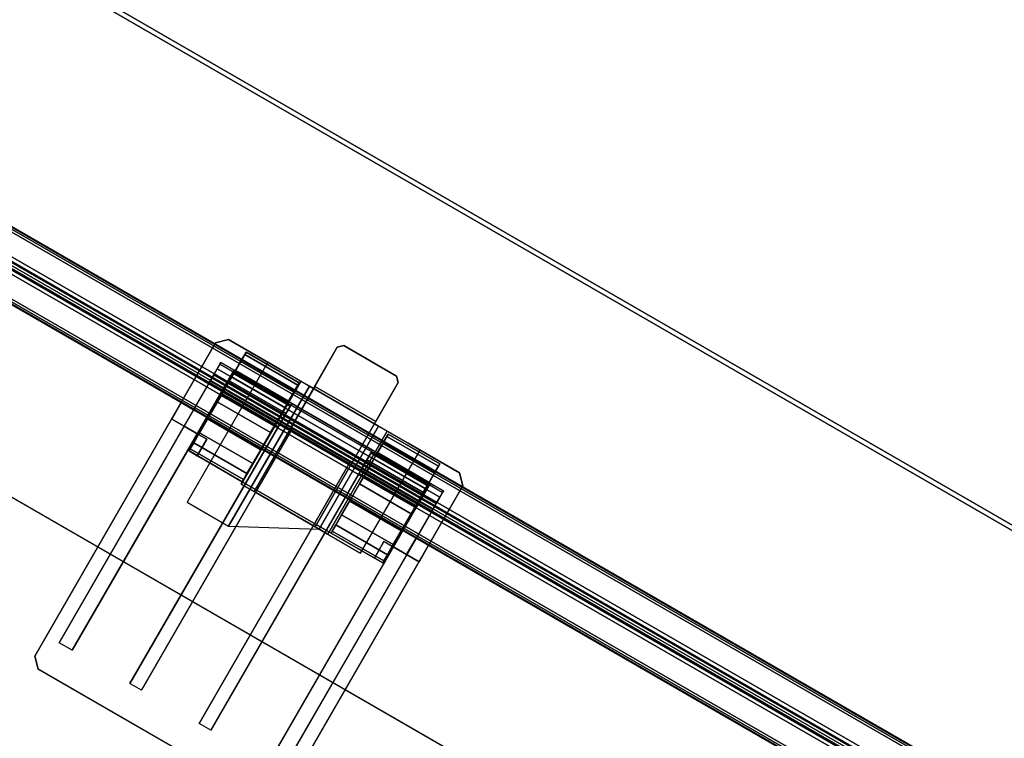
# Model space of a CAD drawing. Header units: inches. Extents: x 390 to 1835, y -266 to 136.
# Tile 64 of 256: x 1509 to 1517, y 4 to 10. Entities that reach past the tile are written whole.
import ezdxf
from ezdxf.enums import TextEntityAlignment as Align

# ---------------------------------------------------------------- set-up
doc = ezdxf.new("R2010")
doc.units = ezdxf.units.IN
doc.header["$LTSCALE"] = 0.95294
doc.header["$MEASUREMENT"] = 0
for name, color, linetype in [('A-FURN-3-PLANES-TABLE-LEG-BASE-EXTENSION', 252, 'Continuous'), ('A-FURN-3-PLANES-TABLE-TOP-EDGE', 35, 'Continuous'), ('A-FURN-3-PLANES-TABLE-TOP-SURFACE-BOTTOM', 49, 'Continuous'), ('A-FURN-3-PLANES-TABLE-TOP-SURFACE-TOP', 33, 'Continuous'), ('A-FURN-3-SCREEN-FABRIC', 96, 'Continuous'), ('A-FURN-3-SCREEN-FABRIC-TRIM', 250, 'Continuous'), ('A-FURN-3-SCREEN-HARDWARE-BASE', 251, 'Continuous'), ('A-FURN-3-SCREEN-HARDWARE-CONNECTOR', 254, 'Continuous'), ('A-FURN-3-SCREEN-HARDWARE-HINGE', 254, 'Continuous'), ('A-FURN-HAWORTH-ATT', 251, 'Continuous')]:
    doc.layers.add(name, color=color, linetype=linetype)

# ---------------------------------------------------------------- blocks, each defined once
blk = doc.blocks.new('TARA-2460-JNC4-FLAT-3D-3')
at = {"layer": 'A-FURN-3-PLANES-TABLE-LEG-BASE-EXTENSION'}
for points, invisible_edges in [([(10.9132, -4.012, 27.702), (10.9511, -3.9809, 27.702), (48.7289, -3.9809, 27.702), (48.7668, -4.012, 27.702)], 10), ([(10.9511, -3.9809, 27.702), (10.9943, -3.9578, 27.702), (48.6857, -3.9578, 27.702), (48.7289, -3.9809, 27.702)], 10), ([(10.9943, -3.9578, 27.702), (11.0412, -3.9435, 27.702), (48.6388, -3.9435, 27.702), (48.6857, -3.9578, 27.702)], 10), ([(11.0412, -3.9435, 27.702), (11.09, -3.9387, 27.702), (48.59, -3.9387, 27.702), (48.6388, -3.9435, 27.702)], 8), ([(10.859, -4.0931, 27.702), (10.8821, -4.0498, 27.702), (48.7979, -4.0498, 27.702), (48.821, -4.0931, 27.702)], 10), ([(10.8821, -4.0498, 27.702), (10.9132, -4.012, 27.702), (48.7668, -4.012, 27.702), (48.7979, -4.0498, 27.702)], 10), ([(10.84, -4.1887, 27.702), (10.8448, -4.14, 27.702), (48.8352, -4.14, 27.702), (48.84, -4.1887, 27.702)], 10), ([(10.8448, -4.14, 27.702), (10.859, -4.0931, 27.702), (48.821, -4.0931, 27.702), (48.8352, -4.14, 27.702)], 10), ([(48.84, -4.1887, 27.702), (48.84, -5.8507, 27.702), (10.84, -5.8507, 27.702), (10.84, -4.1887, 27.702)], 8), ([(10.84, -8.8427, 25.5), (10.8448, -8.8427, 25.5488), (48.8352, -8.8427, 25.5488), (48.84, -8.8427, 25.5)], 10), ([(48.84, -8.8427, 23.838), (10.84, -8.8427, 23.838), (10.84, -8.8427, 25.5), (48.84, -8.8427, 25.5)], 4), ([(10.8448, -8.8427, 25.5488), (10.859, -8.8427, 25.5957), (48.821, -8.8427, 25.5957), (48.8352, -8.8427, 25.5488)], 10), ([(10.859, -8.8427, 25.5957), (10.8821, -8.8427, 25.6389), (48.7979, -8.8427, 25.6389), (48.821, -8.8427, 25.5957)], 10), ([(10.8821, -8.8427, 25.6389), (10.9132, -8.8427, 25.6768), (48.7668, -8.8427, 25.6768), (48.7979, -8.8427, 25.6389)], 10), ([(10.9132, -8.8427, 25.6768), (10.9511, -8.8427, 25.7079), (48.7289, -8.8427, 25.7079), (48.7668, -8.8427, 25.6768)], 10), ([(10.9511, -8.8427, 25.7079), (10.9943, -8.8427, 25.731), (48.6857, -8.8427, 25.731), (48.7289, -8.8427, 25.7079)], 10), ([(10.9943, -8.8427, 25.731), (11.0412, -8.8427, 25.7452), (48.6388, -8.8427, 25.7452), (48.6857, -8.8427, 25.731)], 10), ([(11.0412, -8.8427, 25.7452), (11.09, -8.8427, 25.75), (48.59, -8.8427, 25.75), (48.6388, -8.8427, 25.7452)], 8), ([(48.84, -8.8907, 25.5), (48.8352, -8.8907, 25.5488), (10.8448, -8.8907, 25.5488), (10.84, -8.8907, 25.5)], 10), ([(10.84, -8.8907, 25.5), (10.84, -8.8907, 23.838), (48.84, -8.8907, 23.838), (48.84, -8.8907, 25.5)], 8), ([(48.8352, -8.8907, 25.5488), (48.821, -8.8907, 25.5957), (10.859, -8.8907, 25.5957), (10.8448, -8.8907, 25.5488)], 10), ([(48.821, -8.8907, 25.5957), (48.7979, -8.8907, 25.6389), (10.8821, -8.8907, 25.6389), (10.859, -8.8907, 25.5957)], 10), ([(48.7979, -8.8907, 25.6389), (48.7668, -8.8907, 25.6768), (10.9132, -8.8907, 25.6768), (10.8821, -8.8907, 25.6389)], 10), ([(48.7668, -8.8907, 25.6768), (48.7289, -8.8907, 25.7079), (10.9511, -8.8907, 25.7079), (10.9132, -8.8907, 25.6768)], 10), ([(48.7289, -8.8907, 25.7079), (48.6857, -8.8907, 25.731), (10.9943, -8.8907, 25.731), (10.9511, -8.8907, 25.7079)], 10), ([(48.6857, -8.8907, 25.731), (48.6388, -8.8907, 25.7452), (11.0412, -8.8907, 25.7452), (10.9943, -8.8907, 25.731)], 10), ([(48.6388, -8.8907, 25.7452), (48.59, -8.8907, 25.75), (11.09, -8.8907, 25.75), (11.0412, -8.8907, 25.7452)], 8)]:
    blk.add_3dface(points, dxfattribs=dict(at, invisible_edges=invisible_edges))
for points in [[(11.09, -3.9387, 27.702), (11.09, -3.9387, 27.75), (48.59, -3.9387, 27.75), (48.59, -3.9387, 27.702)], [(48.84, -5.8907, 23.838), (10.84, -5.8907, 23.838), (10.84, -5.8907, 27.662), (48.84, -5.8907, 27.662)], [(10.84, -5.9387, 27.662), (10.84, -5.9387, 23.838), (48.84, -5.9387, 23.838), (48.84, -5.9387, 27.662)], [(48.84, -5.9787, 23.75), (48.84, -8.8027, 23.75), (10.84, -8.8027, 23.75), (10.84, -5.9787, 23.75)], [(10.84, -5.9787, 23.798), (10.84, -8.8027, 23.798), (48.84, -8.8027, 23.798), (48.84, -5.9787, 23.798)], [(11.09, -8.8427, 25.75), (11.09, -8.8907, 25.75), (48.59, -8.8907, 25.75), (48.59, -8.8427, 25.75)]]:
    blk.add_3dface(points, dxfattribs=at)
at = {"layer": 'A-FURN-3-PLANES-TABLE-TOP-EDGE'}
for points in [[(59.68, 0, 28.96), (59.68, 0, 27.79), (0, 0, 27.79), (0, 0, 28.96)], [(0.04, -0.04, 27.75), (0, 0, 27.79), (59.68, 0, 27.79), (59.64, -0.04, 27.75)], [(59.64, -0.04, 29), (59.68, 0, 28.96), (0, 0, 28.96), (0.04, -0.04, 29)]]:
    blk.add_3dface(points, dxfattribs=at)
at = {"layer": 'A-FURN-3-PLANES-TABLE-TOP-SURFACE-BOTTOM'}
blk.add_3dface([(0.04, -0.04, 27.75), (59.64, -0.04, 27.75), (59.64, -23.562, 27.75), (0.04, -23.562, 27.75)], dxfattribs=at)
at = {"layer": 'A-FURN-3-PLANES-TABLE-TOP-SURFACE-TOP'}
blk.add_3dface([(0.04, -23.562, 29), (59.64, -23.562, 29), (59.64, -0.04, 29), (0.04, -0.04, 29)], dxfattribs=at)
at = {"layer": 'A-FURN-HAWORTH-ATT', "flags": 1}
for tag, p in [('HAWMC', (0, -0.0001)), ('HAWPN', (0, -0.1667)), ('HAWSN', (0, -0.3334))]:
    blk.add_attdef(tag, text='', height=0.1, dxfattribs=at).set_placement(p, align=Align.TOP_CENTER)
at = {"layer": 'A-FURN-3-PLANES-TABLE-LEG-BASE-EXTENSION'}
mesh = blk.add_polymesh((2, 7), dxfattribs=at)
for k, corner in enumerate([(48.84, -5.9387, 27.662), (48.84, -5.9357, 27.6848), (48.84, -5.9269, 27.706), (48.84, -5.913, 27.7242), (48.84, -5.8947, 27.7382), (48.84, -5.8735, 27.747), (48.84, -5.8507, 27.75), (10.84, -5.9387, 27.662), (10.84, -5.9357, 27.6848), (10.84, -5.9269, 27.706), (10.84, -5.913, 27.7242), (10.84, -5.8947, 27.7382), (10.84, -5.8735, 27.747), (10.84, -5.8507, 27.75)]):
    mesh.set_mesh_vertex(divmod(k, 7), corner)
mesh = blk.add_polymesh((2, 7), dxfattribs=at)
for k, corner in enumerate([(10.84, -5.8907, 27.662), (10.84, -5.8894, 27.6724), (10.84, -5.8854, 27.682), (10.84, -5.879, 27.6903), (10.84, -5.8707, 27.6966), (10.84, -5.8611, 27.7006), (10.84, -5.8507, 27.702), (48.84, -5.8907, 27.662), (48.84, -5.8894, 27.6724), (48.84, -5.8854, 27.682), (48.84, -5.879, 27.6903), (48.84, -5.8707, 27.6966), (48.84, -5.8611, 27.7006), (48.84, -5.8507, 27.702)]):
    mesh.set_mesh_vertex(divmod(k, 7), corner)
mesh = blk.add_polymesh((2, 7), dxfattribs=at)
for k, corner in enumerate([(48.84, -5.8907, 23.838), (48.84, -5.8937, 23.8152), (48.84, -5.9025, 23.794), (48.84, -5.9165, 23.7758), (48.84, -5.9347, 23.7618), (48.84, -5.956, 23.753), (48.84, -5.9787, 23.75), (10.84, -5.8907, 23.838), (10.84, -5.8937, 23.8152), (10.84, -5.9025, 23.794), (10.84, -5.9165, 23.7758), (10.84, -5.9347, 23.7618), (10.84, -5.956, 23.753), (10.84, -5.9787, 23.75)]):
    mesh.set_mesh_vertex(divmod(k, 7), corner)
mesh = blk.add_polymesh((2, 7), dxfattribs=at)
for k, corner in enumerate([(10.84, -5.9387, 23.838), (10.84, -5.9401, 23.8276), (10.84, -5.9441, 23.818), (10.84, -5.9504, 23.8097), (10.84, -5.9587, 23.8034), (10.84, -5.9684, 23.7994), (10.84, -5.9787, 23.798), (48.84, -5.9387, 23.838), (48.84, -5.9401, 23.8276), (48.84, -5.9441, 23.818), (48.84, -5.9504, 23.8097), (48.84, -5.9587, 23.8034), (48.84, -5.9684, 23.7994), (48.84, -5.9787, 23.798)]):
    mesh.set_mesh_vertex(divmod(k, 7), corner)
mesh = blk.add_polymesh((2, 7), dxfattribs=at)
for k, corner in enumerate([(48.84, -8.8027, 23.75), (48.84, -8.8255, 23.753), (48.84, -8.8467, 23.7618), (48.84, -8.865, 23.7758), (48.84, -8.8789, 23.794), (48.84, -8.8877, 23.8152), (48.84, -8.8907, 23.838), (10.84, -8.8027, 23.75), (10.84, -8.8255, 23.753), (10.84, -8.8467, 23.7618), (10.84, -8.865, 23.7758), (10.84, -8.8789, 23.794), (10.84, -8.8877, 23.8152), (10.84, -8.8907, 23.838)]):
    mesh.set_mesh_vertex(divmod(k, 7), corner)
mesh = blk.add_polymesh((2, 7), dxfattribs=at)
for k, corner in enumerate([(10.84, -8.8027, 23.798), (10.84, -8.8131, 23.7994), (10.84, -8.8227, 23.8034), (10.84, -8.831, 23.8097), (10.84, -8.8374, 23.818), (10.84, -8.8414, 23.8276), (10.84, -8.8427, 23.838), (48.84, -8.8027, 23.798), (48.84, -8.8131, 23.7994), (48.84, -8.8227, 23.8034), (48.84, -8.831, 23.8097), (48.84, -8.8374, 23.818), (48.84, -8.8414, 23.8276), (48.84, -8.8427, 23.838)]):
    mesh.set_mesh_vertex(divmod(k, 7), corner)
at = {"layer": 'A-FURN-3-PLANES-TABLE-TOP-EDGE'}
mesh = blk.add_polymesh((2, 10), dxfattribs=at)
for k, corner in enumerate([(0.04, -23.562, 29), (0.04, -23.6072, 28.991), (0.04, -23.6454, 28.9654), (0.04, -23.671, 28.9272), (0.04, -23.68, 28.882), (0.04, -23.68, 27.868), (0.04, -23.671, 27.8228), (0.04, -23.6454, 27.7846), (0.04, -23.6072, 27.759), (0.04, -23.562, 27.75), (59.64, -23.562, 29), (59.64, -23.6072, 28.991), (59.64, -23.6454, 28.9654), (59.64, -23.671, 28.9272), (59.64, -23.68, 28.882), (59.64, -23.68, 27.868), (59.64, -23.671, 27.8228), (59.64, -23.6454, 27.7846), (59.64, -23.6072, 27.759), (59.64, -23.562, 27.75)]):
    mesh.set_mesh_vertex(divmod(k, 10), corner)
blk = doc.blocks.new('TA0M-1360-FF-HALFROUNDF-3D-3')
at = {"layer": 'A-FURN-3-SCREEN-FABRIC'}
for points, invisible_edges in [([(47.49, -2, 13.868), (47.474, -2, 13.7876), (11.906, -2, 13.7876), (11.89, -2, 13.868)], 10), ([(11.89, -2, 26.368), (11.906, -2, 26.4483), (47.474, -2, 26.4483), (47.49, -2, 26.368)], 10), ([(11.89, -2, 26.368), (47.49, -2, 26.368), (47.49, -2, 13.868), (11.89, -2, 13.868)], 5), ([(47.474, -2, 13.7876), (47.4285, -2, 13.7195), (11.9515, -2, 13.7195), (11.906, -2, 13.7876)], 10), ([(11.906, -2, 26.4483), (11.9515, -2, 26.5165), (47.4285, -2, 26.5165), (47.474, -2, 26.4483)], 10), ([(47.4285, -2, 13.7195), (47.3604, -2, 13.674), (12.0196, -2, 13.674), (11.9515, -2, 13.7195)], 10), ([(11.9515, -2, 26.5165), (12.0196, -2, 26.562), (47.3604, -2, 26.562), (47.4285, -2, 26.5165)], 10), ([(11.89, -2.56, 13.868), (11.906, -2.56, 13.7876), (47.474, -2.56, 13.7876), (47.49, -2.56, 13.868)], 10), ([(47.49, -2.56, 26.368), (47.474, -2.56, 26.4483), (11.906, -2.56, 26.4483), (11.89, -2.56, 26.368)], 10), ([(47.49, -2.56, 26.368), (11.89, -2.56, 26.368), (11.89, -2.56, 13.868), (47.49, -2.56, 13.868)], 5), ([(11.906, -2.56, 13.7876), (11.9515, -2.56, 13.7195), (47.4285, -2.56, 13.7195), (47.474, -2.56, 13.7876)], 10), ([(47.474, -2.56, 26.4483), (47.4285, -2.56, 26.5165), (11.9515, -2.56, 26.5165), (11.906, -2.56, 26.4483)], 10), ([(11.9515, -2.56, 13.7195), (12.0196, -2.56, 13.674), (47.3604, -2.56, 13.674), (47.4285, -2.56, 13.7195)], 10), ([(47.4285, -2.56, 26.5165), (47.3604, -2.56, 26.562), (12.0196, -2.56, 26.562), (11.9515, -2.56, 26.5165)], 10), ([(12.0196, -2.56, 13.674), (12.1, -2.56, 13.658), (47.28, -2.56, 13.658), (47.3604, -2.56, 13.674)], 8), ([(47.3604, -2.56, 26.562), (47.28, -2.56, 26.578), (12.1, -2.56, 26.578), (12.0196, -2.56, 26.562)], 8)]:
    blk.add_3dface(points, dxfattribs=dict(at, invisible_edges=invisible_edges))
for points in [[(12.0196, -2, 26.562), (12.1, -2, 26.578), (47.28, -2, 26.578), (47.3604, -2, 26.562)], [(47.3604, -2, 13.674), (47.28, -2, 13.658), (12.1, -2, 13.658), (12.0196, -2, 13.674)], [(47.28, -2.2175, 13.618), (12.1, -2.2175, 13.618), (12.1, -2.04, 13.618), (47.28, -2.04, 13.618)], [(12.1, -2.2175, 26.618), (47.28, -2.2175, 26.618), (47.28, -2.04, 26.618), (12.1, -2.04, 26.618)], [(47.28, -2.2534, 13.6691), (12.1, -2.2534, 13.6691), (12.1, -2.2175, 13.618), (47.28, -2.2175, 13.618)], [(12.1, -2.2534, 26.5668), (47.28, -2.2534, 26.5668), (47.28, -2.2175, 26.618), (12.1, -2.2175, 26.618)], [(47.28, -2.3425, 13.618), (12.1, -2.3425, 13.618), (12.1, -2.3066, 13.6691), (47.28, -2.3066, 13.6691)], [(12.1, -2.3425, 26.618), (47.28, -2.3425, 26.618), (47.28, -2.3066, 26.5668), (12.1, -2.3066, 26.5668)], [(47.28, -2.52, 13.618), (12.1, -2.52, 13.618), (12.1, -2.3425, 13.618), (47.28, -2.3425, 13.618)], [(12.1, -2.52, 26.618), (47.28, -2.52, 26.618), (47.28, -2.3425, 26.618), (12.1, -2.3425, 26.618)]]:
    blk.add_3dface(points, dxfattribs=at)
at = {"layer": 'A-FURN-3-SCREEN-HARDWARE-BASE'}
for points in [[(41.2387, -1.5187, 27.6121), (41.2387, -1.5187, 27.8719), (41.278, -1.4793, 27.8719), (41.278, -1.4793, 27.6121)], [(41.278, -1.4793, 27.6121), (41.278, -1.4793, 27.8719), (41.782, -1.4793, 27.8719), (41.782, -1.4793, 27.6121)], [(41.782, -1.4793, 27.6121), (41.782, -1.4793, 27.8719), (41.8213, -1.5187, 27.8719), (41.8213, -1.5187, 27.6121)], [(40.3489, -1.9911, 27.9979), (40.4276, -1.9124, 27.9979), (40.4276, -1.9124, 27.4073), (40.3489, -1.9911, 27.4073)], [(41.1166, -2.8966, 27.9979), (41.1166, -2.8966, 27.7617), (41.1166, -1.9124, 27.7617), (41.1166, -1.9124, 27.9979)], [(41.2387, -1.8927, 27.7617), (41.2387, -1.8927, 27.6121), (41.8213, -1.8927, 27.6121), (41.8213, -1.8927, 27.7617)], [(41.9434, -2.8966, 27.7617), (41.9434, -2.8966, 27.9979), (41.9434, -1.9124, 27.9979), (41.9434, -1.9124, 27.7617)], [(42.7111, -1.9911, 27.9979), (42.7111, -1.9911, 27.4073), (42.6324, -1.9124, 27.4073), (42.6324, -1.9124, 27.9979)], [(40.3489, -4.9832, 27.4073), (40.3489, -4.9832, 27.9979), (40.3489, -1.9911, 27.9979), (40.3489, -1.9911, 27.4073)], [(42.7111, -4.9832, 27.9979), (42.7111, -4.9832, 27.4073), (42.7111, -1.9911, 27.4073), (42.7111, -1.9911, 27.9979)], [(40.4276, -5.062, 27.9979), (40.3489, -4.9832, 27.9979), (40.3489, -4.9832, 27.4073), (40.4276, -5.062, 27.4073)], [(40.4276, -5.062, 27.9979), (40.4276, -5.062, 27.4073), (42.6324, -5.062, 27.4073), (42.6324, -5.062, 27.9979)]]:
    blk.add_3dface(points, dxfattribs=at)
for points, invisible_edges in [([(41.8213, -1.5187, 27.8719), (41.2387, -1.5187, 27.8719), (41.278, -1.4793, 27.8719), (41.782, -1.4793, 27.8719)], 1), ([(41.8213, -1.5187, 27.6121), (41.2387, -1.5187, 27.6121), (41.278, -1.4793, 27.6121), (41.782, -1.4793, 27.6121)], 1), ([(41.2387, -2.8966, 27.7617), (41.2387, -2.8966, 27.8719), (41.2387, -1.5187, 27.8719), (41.2387, -1.8927, 27.7617)], 4), ([(41.2387, -1.8927, 27.7617), (41.2387, -1.5187, 27.8719), (41.2387, -1.5187, 27.6121), (41.2387, -1.8927, 27.6121)], 1), ([(41.2387, -2.8966, 27.8719), (41.8213, -2.8966, 27.8719), (41.8213, -1.5187, 27.8719), (41.2387, -1.5187, 27.8719)], 4), ([(41.2387, -1.8927, 27.6121), (41.2387, -1.5187, 27.6121), (41.8213, -1.5187, 27.6121), (41.8213, -1.8927, 27.6121)], 2), ([(41.8213, -1.8927, 27.7617), (41.8213, -1.8927, 27.6121), (41.8213, -1.5187, 27.6121), (41.8213, -1.5187, 27.8719)], 8), ([(41.8213, -2.8966, 27.8719), (41.8213, -2.8966, 27.7617), (41.8213, -1.8927, 27.7617), (41.8213, -1.5187, 27.8719)], 4), ([(40.9182, -1.9124, 27.4551), (40.9182, -1.9124, 27.4073), (40.4276, -1.9124, 27.4073), (40.8032, -1.9124, 27.714)], 4), ([(40.8032, -1.9124, 27.714), (40.4276, -1.9124, 27.4073), (40.4276, -1.9124, 27.9979), (40.8032, -1.9124, 27.7617)], 5), ([(40.8032, -1.9124, 27.7617), (40.4276, -1.9124, 27.9979), (41.1166, -1.9124, 27.9979), (41.1166, -1.9124, 27.7617)], 1), ([(41.9434, -1.9124, 27.7617), (41.9434, -1.9124, 27.9979), (42.6324, -1.9124, 27.9979), (42.2568, -1.9124, 27.7617)], 4), ([(42.6324, -1.9124, 27.4073), (42.1418, -1.9124, 27.4073), (42.1418, -1.9124, 27.4551), (42.2568, -1.9124, 27.714)], 8), ([(42.6324, -1.9124, 27.9979), (42.6324, -1.9124, 27.4073), (42.2568, -1.9124, 27.714), (42.2568, -1.9124, 27.7617)], 10), ([(41.2387, -2.8966, 27.8719), (41.2387, -2.8966, 27.7617), (41.1166, -2.8966, 27.7617), (41.1166, -2.8966, 27.9979)], 8), ([(41.1166, -2.8966, 27.9979), (41.9434, -2.8966, 27.9979), (41.8213, -2.8966, 27.8719), (41.2387, -2.8966, 27.8719)], 10), ([(41.8213, -2.8966, 27.8719), (41.9434, -2.8966, 27.9979), (41.9434, -2.8966, 27.7617), (41.8213, -2.8966, 27.7617)], 1)]:
    blk.add_3dface(points, dxfattribs=dict(at, invisible_edges=invisible_edges))
at = {"layer": 'A-FURN-3-SCREEN-HARDWARE-CONNECTOR'}
for points in [[(40.4276, -1.9124, 27.4073), (40.4276, -1.9124, 27.2302), (40.3489, -1.9911, 27.2302), (40.3489, -1.9911, 27.4073)], [(41.1993, -3.2512, 27.7617), (41.1993, -1.9124, 27.7617), (40.8032, -1.9124, 27.7617), (40.8032, -3.2512, 27.7617)], [(41.8607, -2.8966, 27.6711), (41.8607, -1.9124, 27.6711), (41.1993, -1.9124, 27.6711), (41.1993, -3.2512, 27.6711)], [(41.1993, -1.9124, 27.6711), (41.1993, -1.9124, 27.7617), (41.1993, -3.2512, 27.7617), (41.1993, -3.2512, 27.6711)], [(42.2568, -1.9124, 27.7617), (41.8607, -1.9124, 27.7617), (41.8607, -2.8966, 27.7617), (42.2568, -2.8966, 27.7617)], [(41.8607, -1.9124, 27.7617), (41.8607, -1.9124, 27.6711), (41.8607, -2.8966, 27.6711), (41.8607, -2.8966, 27.7617)], [(42.7111, -1.9911, 27.4073), (42.7111, -1.9911, 27.2302), (42.6324, -1.9124, 27.2302), (42.6324, -1.9124, 27.4073)], [(40.3489, -1.9911, 27.4073), (40.3489, -1.9911, 27.2302), (40.3489, -4.9832, 27.2302), (40.3489, -4.9832, 27.4073)], [(42.7111, -4.9832, 27.4073), (42.7111, -4.9832, 27.2302), (42.7111, -1.9911, 27.2302), (42.7111, -1.9911, 27.4073)], [(40.467, -2.1092, 26.7755), (40.467, -2.1092, 27.2302), (40.593, -2.1092, 27.2302), (40.593, -2.1092, 26.7755)], [(40.593, -2.1092, 26.7755), (40.593, -2.1092, 27.2302), (40.593, -4.7864, 27.2302), (40.593, -2.2864, 26.6766)], [(41.9158, -2.1092, 27.2302), (41.9158, -2.1092, 26.7755), (41.1442, -2.1092, 26.7755), (41.1442, -2.1092, 27.2302)], [(41.1442, -4.7864, 27.2302), (41.1442, -2.1092, 27.2302), (41.1442, -2.1092, 26.7755), (41.1442, -2.2864, 26.6766)], [(41.9158, -4.7864, 27.2302), (41.9158, -2.2864, 26.6766), (41.9158, -2.1092, 26.7755), (41.9158, -2.1092, 27.2302)], [(42.467, -2.1092, 26.7755), (42.467, -2.1092, 27.2302), (42.593, -2.1092, 27.2302), (42.593, -2.1092, 26.7755)], [(42.467, -2.1092, 27.2302), (42.467, -2.1092, 26.7755), (42.467, -2.2864, 26.6766), (42.467, -4.7864, 27.2302)], [(40.593, -4.7864, 27.2302), (40.467, -4.7864, 27.2302), (40.467, -2.2864, 26.6766), (40.593, -2.2864, 26.6766)], [(41.2544, -4.7864, 27.2302), (41.1442, -4.7864, 27.2302), (41.1442, -2.2864, 26.6766), (41.2544, -2.2864, 26.6766)], [(41.8056, -2.2864, 26.6766), (41.8056, -2.2864, 27.2302), (41.2544, -2.2864, 27.2302), (41.2544, -2.2864, 26.6766)], [(41.2544, -2.2864, 26.6766), (41.2544, -2.2864, 27.2302), (41.2544, -4.7864, 27.2302)], [(41.8056, -2.2864, 26.6766), (41.9158, -2.2864, 26.6766), (41.9158, -4.7864, 27.2302), (41.8056, -4.7864, 27.2302)], [(41.8056, -4.7864, 27.2302), (41.8056, -2.2864, 27.2302), (41.8056, -2.2864, 26.6766)], [(42.593, -4.7864, 27.2302), (42.467, -4.7864, 27.2302), (42.467, -2.2864, 26.6766), (42.593, -2.2864, 26.6766)], [(40.3489, -4.9832, 27.4073), (40.3489, -4.9832, 27.2302), (40.4276, -5.062, 27.2302), (40.4276, -5.062, 27.4073)], [(40.4276, -5.062, 27.4073), (40.4276, -5.062, 27.2302), (42.6324, -5.062, 27.2302), (42.6324, -5.062, 27.4073)]]:
    blk.add_3dface(points, dxfattribs=at)
for points, invisible_edges in [([(42.7111, -1.9911, 27.2302), (40.3489, -1.9911, 27.2302), (40.4276, -1.9124, 27.2302), (42.6324, -1.9124, 27.2302)], 1), ([(40.9182, -1.9124, 27.4073), (42.6324, -1.9124, 27.2302), (40.4276, -1.9124, 27.2302), (40.4276, -1.9124, 27.4073)], 1), ([(41.1993, -1.9124, 27.7617), (41.1993, -1.9124, 27.6711), (40.8032, -1.9124, 27.7147), (40.8032, -1.9124, 27.7617)], 2), ([(42.1418, -1.9124, 27.4543), (40.9182, -1.9124, 27.4543), (40.8032, -1.9124, 27.7147), (41.1993, -1.9124, 27.6711)], 13), ([(42.6324, -1.9124, 27.4073), (42.6324, -1.9124, 27.2302), (40.9182, -1.9124, 27.4073), (42.1418, -1.9124, 27.4073)], 6), ([(40.9182, -1.9124, 27.4073), (40.9182, -1.9124, 27.4543), (42.1418, -1.9124, 27.4543), (42.1418, -1.9124, 27.4073)], 10), ([(42.2568, -1.9124, 27.7147), (42.1418, -1.9124, 27.4543), (41.1993, -1.9124, 27.6711), (41.8607, -1.9124, 27.6711)], 10), ([(42.2568, -1.9124, 27.7617), (42.2568, -1.9124, 27.7147), (41.8607, -1.9124, 27.6711), (41.8607, -1.9124, 27.7617)], 2), ([(42.7111, -4.9832, 27.2302), (40.3489, -4.9832, 27.2302), (40.3489, -1.9911, 27.2302), (42.7111, -1.9911, 27.2302)], 5), ([(40.467, -2.1092, 27.2302), (40.467, -2.1092, 26.7755), (40.467, -2.2864, 26.6766), (40.467, -4.7864, 27.2302)], 2), ([(40.467, -2.2864, 26.6766), (40.467, -2.1092, 26.7755), (40.467, -2.1252, 26.7166), (40.467, -2.2279, 26.6593)], 5), ([(42.593, -4.7864, 27.2302), (42.593, -2.2864, 26.6766), (42.593, -2.1092, 26.7755), (42.593, -2.1092, 27.2302)], 2), ([(42.593, -2.2864, 26.6766), (42.593, -2.2279, 26.6593), (42.593, -2.1252, 26.7166), (42.593, -2.1092, 26.7755)], 10), ([(40.467, -2.2279, 26.6593), (40.467, -2.1252, 26.7166), (40.467, -2.1688, 26.674)], 1), ([(42.593, -2.2279, 26.6593), (42.593, -2.1688, 26.674), (42.593, -2.1252, 26.7166)], 8), ([(42.7111, -4.9832, 27.2302), (42.6324, -5.062, 27.2302), (40.4276, -5.062, 27.2302), (40.3489, -4.9832, 27.2302)], 8)]:
    blk.add_3dface(points, dxfattribs=dict(at, invisible_edges=invisible_edges))
at = {"layer": 'A-FURN-3-SCREEN-HARDWARE-HINGE'}
for points in [[(41.1131, -1.9301, 26.803), (41.1131, -1.9301, 26.618), (40.6048, -1.9301, 26.618), (40.6048, -1.9301, 26.803)], [(41.1131, -2.1072, 26.618), (40.6048, -2.1072, 26.618), (40.6048, -1.9301, 26.618), (41.1131, -1.9301, 26.618)], [(42.4552, -1.9301, 26.803), (42.4552, -1.9301, 26.618), (41.9627, -1.9301, 26.618), (41.9627, -1.9301, 26.803)], [(42.4552, -2.1072, 26.618), (41.9627, -2.1072, 26.618), (41.9627, -1.9301, 26.618), (42.4552, -1.9301, 26.618)], [(41.1131, -2.1072, 26.7755), (40.6048, -2.1072, 26.7755), (40.6048, -2.1072, 26.618), (41.1131, -2.1072, 26.618)], [(42.4552, -2.1072, 26.618), (42.4552, -2.1072, 26.7755), (41.9627, -2.1072, 26.7755), (41.9627, -2.1072, 26.618)], [(41.1131, -2.3435, 26.618), (41.1131, -2.56, 26.618), (40.6048, -2.56, 26.618), (40.6048, -2.3435, 26.618)], [(40.6048, -2.3435, 26.618), (40.6048, -2.3435, 26.7755), (41.1131, -2.3435, 26.7755), (41.1131, -2.3435, 26.618)], [(41.9627, -2.3435, 26.7755), (42.4552, -2.3435, 26.7755), (42.4552, -2.3435, 26.618), (41.9627, -2.3435, 26.618)], [(41.9627, -2.3435, 26.618), (42.4552, -2.3435, 26.618), (42.4552, -2.56, 26.618), (41.9627, -2.56, 26.618)], [(40.3489, -2.56, 25.4369), (40.467, -2.56, 25.3188), (40.467, -2.7175, 25.3188), (40.3489, -2.7175, 25.4369)], [(40.3489, -2.56, 26.1432), (40.3489, -2.7175, 26.1432), (40.467, -2.7175, 26.2613), (40.467, -2.56, 26.2613)], [(40.3489, -2.7175, 26.1432), (40.3489, -2.56, 26.1432), (40.3489, -2.56, 25.4369), (40.3489, -2.7175, 25.4369)], [(40.467, -2.56, 26.2613), (40.467, -2.7175, 26.2613), (40.6048, -2.7175, 26.2613), (40.6048, -2.56, 26.2613)], [(41.1131, -2.56, 26.2613), (41.1131, -2.875, 26.2613), (41.9627, -2.875, 26.2613), (41.9627, -2.56, 26.2613)], [(42.4552, -2.7175, 26.2613), (42.593, -2.7175, 26.2613), (42.593, -2.56, 26.2613), (42.4552, -2.56, 26.2613)], [(42.7111, -2.7175, 25.4369), (42.593, -2.7175, 25.3188), (42.593, -2.56, 25.3188), (42.7111, -2.56, 25.4369)], [(42.593, -2.7175, 26.2613), (42.7111, -2.7175, 26.1432), (42.7111, -2.56, 26.1432), (42.593, -2.56, 26.2613)], [(42.7111, -2.7175, 26.1432), (42.7111, -2.7175, 25.4369), (42.7111, -2.56, 25.4369), (42.7111, -2.56, 26.1432)], [(40.6048, -2.7175, 25.3975), (40.6835, -2.7175, 25.3188), (40.6835, -2.875, 25.3188), (40.6048, -2.875, 25.3975)], [(40.6048, -2.7175, 26.2613), (40.6048, -2.7175, 25.3975), (40.6048, -2.875, 25.3975), (40.6048, -2.875, 26.3424)], [(42.3765, -2.875, 25.3188), (42.3765, -2.7175, 25.3188), (42.4552, -2.7175, 25.3975), (42.4552, -2.875, 25.3975)], [(42.4552, -2.7175, 26.2613), (42.7111, -2.7175, 26.1432), (42.593, -2.7175, 26.2613)]]:
    blk.add_3dface(points, dxfattribs=at)
for points, invisible_edges in [([(40.6048, -1.9301, 26.803), (40.6048, -1.9301, 26.618), (40.6048, -2.1072, 26.618), (40.6048, -2.1072, 26.7755)], 8), ([(40.6048, -2.1072, 26.7755), (40.6048, -2.0166, 27.0118), (40.6048, -1.9526, 26.916), (40.6048, -1.9301, 26.803)], 9), ([(41.1131, -2.0166, 27.0118), (41.1131, -2.1072, 26.7755), (41.1131, -1.9301, 26.803), (41.1131, -1.9526, 26.916)], 3), ([(41.1131, -1.9301, 26.618), (41.1131, -1.9301, 26.803), (41.1131, -2.1072, 26.7755), (41.1131, -2.1072, 26.618)], 2), ([(41.9627, -1.9301, 26.803), (41.9627, -1.9301, 26.618), (41.9627, -2.1072, 26.618), (41.9627, -2.1072, 26.7755)], 8), ([(41.9627, -2.1072, 26.7755), (41.9627, -2.0166, 27.0118), (41.9627, -1.9526, 26.916), (41.9627, -1.9301, 26.803)], 9), ([(42.4552, -2.0166, 27.0118), (42.4552, -2.1072, 26.7755), (42.4552, -1.9301, 26.803), (42.4552, -1.9526, 26.916)], 3), ([(42.4552, -1.9301, 26.618), (42.4552, -1.9301, 26.803), (42.4552, -2.1072, 26.7755), (42.4552, -2.1072, 26.618)], 2), ([(40.6048, -2.1231, 26.8345), (40.6048, -2.1124, 27.0758), (40.6048, -2.0166, 27.0118), (40.6048, -2.1072, 26.7755)], 5), ([(41.1131, -2.1124, 27.0758), (41.1131, -2.1231, 26.8345), (41.1131, -2.1072, 26.7755), (41.1131, -2.0166, 27.0118)], 5), ([(41.9627, -2.1231, 26.8345), (41.9627, -2.1124, 27.0758), (41.9627, -2.0166, 27.0118), (41.9627, -2.1072, 26.7755)], 5), ([(42.4552, -2.1124, 27.0758), (42.4552, -2.1231, 26.8345), (42.4552, -2.1072, 26.7755), (42.4552, -2.0166, 27.0118)], 5), ([(40.6048, -2.2254, 27.0983), (40.6048, -2.1124, 27.0758), (40.6048, -2.1231, 26.8345), (40.6048, -2.1663, 26.8777)], 10), ([(41.1131, -2.2254, 27.0983), (41.1131, -2.1663, 26.8777), (41.1131, -2.1231, 26.8345), (41.1131, -2.1124, 27.0758)], 5), ([(41.9627, -2.2254, 27.0983), (41.9627, -2.1124, 27.0758), (41.9627, -2.1231, 26.8345), (41.9627, -2.1663, 26.8777)], 10), ([(42.4552, -2.2254, 27.0983), (42.4552, -2.1663, 26.8777), (42.4552, -2.1231, 26.8345), (42.4552, -2.1124, 27.0758)], 5), ([(40.6048, -2.4063, 27.0684), (40.6048, -2.2254, 27.0983), (40.6048, -2.1663, 26.8777), (40.6048, -2.2254, 26.8936)], 10), ([(41.1131, -2.2254, 27.0983), (41.1131, -2.4063, 27.0684), (41.1131, -2.2254, 26.8936), (41.1131, -2.1663, 26.8777)], 10), ([(41.9627, -2.4063, 27.0684), (41.9627, -2.2254, 27.0983), (41.9627, -2.1663, 26.8777), (41.9627, -2.2254, 26.8936)], 10), ([(42.4552, -2.2254, 27.0983), (42.4552, -2.4063, 27.0684), (42.4552, -2.2254, 26.8936), (42.4552, -2.1663, 26.8777)], 10), ([(40.6048, -2.2254, 26.8936), (40.6048, -2.2844, 26.8777), (40.6048, -2.3276, 26.8345), (40.6048, -2.4063, 27.0684)], 12), ([(41.1131, -2.4063, 27.0684), (41.1131, -2.3276, 26.8345), (41.1131, -2.2844, 26.8777), (41.1131, -2.2254, 26.8936)], 9), ([(41.9627, -2.2254, 26.8936), (41.9627, -2.2844, 26.8777), (41.9627, -2.3276, 26.8345), (41.9627, -2.4063, 27.0684)], 12), ([(42.4552, -2.4063, 27.0684), (42.4552, -2.3276, 26.8345), (42.4552, -2.2844, 26.8777), (42.4552, -2.2254, 26.8936)], 9), ([(40.6048, -2.3435, 26.7755), (40.6048, -2.5692, 26.9837), (40.6048, -2.4063, 27.0684), (40.6048, -2.3276, 26.8345)], 5), ([(40.6048, -2.56, 26.618), (40.6048, -2.7978, 26.6998), (40.6048, -2.7016, 26.8564), (40.6048, -2.3435, 26.618)], 5), ([(40.6048, -2.3435, 26.618), (40.6048, -2.7016, 26.8564), (40.6048, -2.5692, 26.9837), (40.6048, -2.3435, 26.7755)], 5), ([(41.1131, -2.5692, 26.9837), (41.1131, -2.3435, 26.7755), (41.1131, -2.3276, 26.8345), (41.1131, -2.4063, 27.0684)], 5), ([(41.1131, -2.7016, 26.8564), (41.1131, -2.7978, 26.6998), (41.1131, -2.56, 26.618), (41.1131, -2.3435, 26.618)], 10), ([(41.1131, -2.7016, 26.8564), (41.1131, -2.3435, 26.618), (41.1131, -2.3435, 26.7755), (41.1131, -2.5692, 26.9837)], 5), ([(41.9627, -2.3435, 26.7755), (41.9627, -2.5692, 26.9837), (41.9627, -2.4063, 27.0684), (41.9627, -2.3276, 26.8345)], 5), ([(41.9627, -2.56, 26.618), (41.9627, -2.7978, 26.6998), (41.9627, -2.7016, 26.8564), (41.9627, -2.3435, 26.618)], 5), ([(41.9627, -2.3435, 26.618), (41.9627, -2.7016, 26.8564), (41.9627, -2.5692, 26.9837), (41.9627, -2.3435, 26.7755)], 5), ([(42.4552, -2.5692, 26.9837), (42.4552, -2.3435, 26.7755), (42.4552, -2.3276, 26.8345), (42.4552, -2.4063, 27.0684)], 5), ([(42.4552, -2.7016, 26.8564), (42.4552, -2.7978, 26.6998), (42.4552, -2.56, 26.618), (42.4552, -2.3435, 26.618)], 10), ([(42.4552, -2.7016, 26.8564), (42.4552, -2.3435, 26.618), (42.4552, -2.3435, 26.7755), (42.4552, -2.5692, 26.9837)], 5), ([(42.593, -2.56, 25.3188), (42.593, -2.7175, 25.3188), (40.467, -2.7175, 25.3188), (40.467, -2.56, 25.3188)], 2), ([(40.6048, -2.56, 26.618), (40.6048, -2.875, 26.3424), (40.6048, -2.8557, 26.5253), (40.6048, -2.7978, 26.6998)], 9), ([(40.6048, -2.56, 26.618), (40.6048, -2.56, 26.2613), (40.6048, -2.7175, 26.2613), (40.6048, -2.875, 26.3424)], 8), ([(41.1131, -2.56, 26.618), (41.1131, -2.875, 26.3424), (41.1131, -2.875, 26.2613), (41.1131, -2.56, 26.2613)], 1), ([(41.1131, -2.7978, 26.6998), (41.1131, -2.8557, 26.5253), (41.1131, -2.875, 26.3424), (41.1131, -2.56, 26.618)], 12), ([(41.9627, -2.56, 26.2613), (41.9627, -2.875, 26.2613), (41.9627, -2.875, 26.3424), (41.9627, -2.56, 26.618)], 4), ([(41.9627, -2.56, 26.618), (41.9627, -2.875, 26.3424), (41.9627, -2.8557, 26.5253), (41.9627, -2.7978, 26.6998)], 9), ([(42.4552, -2.875, 26.3424), (42.4552, -2.7175, 26.2613), (42.4552, -2.56, 26.2613), (42.4552, -2.56, 26.618)], 9), ([(42.4552, -2.7978, 26.6998), (42.4552, -2.8557, 26.5253), (42.4552, -2.875, 26.3424), (42.4552, -2.56, 26.618)], 12), ([(40.467, -2.7175, 25.3188), (40.6835, -2.7175, 25.3188), (40.6048, -2.7175, 25.3975), (40.3489, -2.7175, 25.4369)], 4), ([(40.3489, -2.7175, 25.4369), (40.6048, -2.7175, 25.3975), (40.6048, -2.7175, 26.2613), (40.3489, -2.7175, 26.1432)], 5), ([(40.6048, -2.7175, 26.2613), (40.467, -2.7175, 26.2613), (40.3489, -2.7175, 26.1432)], 8), ([(42.3765, -2.7175, 25.3188), (42.3765, -2.875, 25.3188), (40.6835, -2.875, 25.3188), (40.6835, -2.7175, 25.3188)], 8), ([(42.3765, -2.7175, 25.3188), (42.593, -2.7175, 25.3188), (42.7111, -2.7175, 25.4369), (42.4552, -2.7175, 25.3975)], 4), ([(42.4552, -2.7175, 26.2613), (42.4552, -2.7175, 25.3975), (42.7111, -2.7175, 25.4369), (42.7111, -2.7175, 26.1432)], 2), ([(42.4552, -2.875, 25.3975), (42.4552, -2.7175, 25.3975), (42.4552, -2.7175, 26.2613), (42.4552, -2.875, 26.3424)], 4), ([(40.6048, -2.875, 25.3975), (40.6835, -2.875, 25.3188), (42.3765, -2.875, 25.3188), (42.4552, -2.875, 25.3975)], 8), ([(41.1131, -2.875, 26.2613), (41.1131, -2.875, 26.3424), (40.6048, -2.875, 26.3424), (40.6048, -2.875, 25.3975)], 8), ([(42.4552, -2.875, 25.3975), (41.9627, -2.875, 26.2613), (41.1131, -2.875, 26.2613), (40.6048, -2.875, 25.3975)], 13), ([(42.4552, -2.875, 26.3424), (41.9627, -2.875, 26.3424), (41.9627, -2.875, 26.2613), (42.4552, -2.875, 25.3975)], 4)]:
    blk.add_3dface(points, dxfattribs=dict(at, invisible_edges=invisible_edges))
at = {"layer": 'A-FURN-3-SCREEN-FABRIC'}
mesh = blk.add_polymesh((2, 4), dxfattribs=at)
for k, corner in enumerate([(12.1, -2.04, 13.618), (12.1, -2.02, 13.6233), (12.1, -2.0054, 13.638), (12.1, -2, 13.658), (47.28, -2.04, 13.618), (47.28, -2.02, 13.6233), (47.28, -2.0054, 13.638), (47.28, -2, 13.658)]):
    mesh.set_mesh_vertex(divmod(k, 4), corner)
mesh = blk.add_polymesh((2, 4), dxfattribs=at)
for k, corner in enumerate([(47.28, -2.04, 26.618), (47.28, -2.02, 26.6126), (47.28, -2.0054, 26.598), (47.28, -2, 26.578), (12.1, -2.04, 26.618), (12.1, -2.02, 26.6126), (12.1, -2.0054, 26.598), (12.1, -2, 26.578)]):
    mesh.set_mesh_vertex(divmod(k, 4), corner)
mesh = blk.add_polymesh((2, 4), dxfattribs=at)
for k, corner in enumerate([(12.1, -2.56, 13.658), (12.1, -2.5546, 13.638), (12.1, -2.54, 13.6233), (12.1, -2.52, 13.618), (47.28, -2.56, 13.658), (47.28, -2.5546, 13.638), (47.28, -2.54, 13.6233), (47.28, -2.52, 13.618)]):
    mesh.set_mesh_vertex(divmod(k, 4), corner)
mesh = blk.add_polymesh((2, 4), dxfattribs=at)
for k, corner in enumerate([(47.28, -2.56, 26.578), (47.28, -2.5546, 26.598), (47.28, -2.54, 26.6126), (47.28, -2.52, 26.618), (12.1, -2.56, 26.578), (12.1, -2.5546, 26.598), (12.1, -2.54, 26.6126), (12.1, -2.52, 26.618)]):
    mesh.set_mesh_vertex(divmod(k, 4), corner)
at = {"layer": 'A-FURN-3-SCREEN-FABRIC-TRIM'}
mesh = blk.add_polymesh((2, 7), dxfattribs=at)
for k, corner in enumerate([(12.1, -2.3066, 13.6691), (12.1, -2.3123, 13.6467), (12.1, -2.3016, 13.6262), (12.1, -2.28, 13.618), (12.1, -2.2584, 13.6262), (12.1, -2.2477, 13.6467), (12.1, -2.2534, 13.6691), (47.28, -2.3066, 13.6691), (47.28, -2.3123, 13.6467), (47.28, -2.3016, 13.6262), (47.28, -2.28, 13.618), (47.28, -2.2584, 13.6262), (47.28, -2.2477, 13.6467), (47.28, -2.2534, 13.6691)]):
    mesh.set_mesh_vertex(divmod(k, 7), corner)
mesh = blk.add_polymesh((2, 7), dxfattribs=at)
for k, corner in enumerate([(47.28, -2.3066, 26.5668), (47.28, -2.3123, 26.5892), (47.28, -2.3016, 26.6098), (47.28, -2.28, 26.618), (47.28, -2.2584, 26.6098), (47.28, -2.2477, 26.5892), (47.28, -2.2534, 26.5668), (12.1, -2.3066, 26.5668), (12.1, -2.3123, 26.5892), (12.1, -2.3016, 26.6098), (12.1, -2.28, 26.618), (12.1, -2.2584, 26.6098), (12.1, -2.2477, 26.5892), (12.1, -2.2534, 26.5668)]):
    mesh.set_mesh_vertex(divmod(k, 7), corner)
at = {"layer": 'A-FURN-3-SCREEN-HARDWARE-CONNECTOR'}
mesh = blk.add_polymesh((2, 5), dxfattribs=at)
for k, corner in enumerate([(42.593, -2.1092, 26.7755), (42.593, -2.1252, 26.7166), (42.593, -2.1688, 26.674), (42.593, -2.2279, 26.6593), (42.593, -2.2864, 26.6766), (40.467, -2.1092, 26.7755), (40.467, -2.1252, 26.7166), (40.467, -2.1688, 26.674), (40.467, -2.2279, 26.6593), (40.467, -2.2864, 26.6766)]):
    mesh.set_mesh_vertex(divmod(k, 5), corner)
mesh = blk.add_polymesh((2, 7), dxfattribs=at)
for k, corner in enumerate([(40.593, -2.1092, 26.7755), (40.593, -2.136, 26.8497), (40.593, -2.2041, 26.8896), (40.593, -2.2819, 26.8769), (40.593, -2.3337, 26.8173), (40.593, -2.3354, 26.7384), (40.593, -2.2864, 26.6766), (41.1442, -2.1092, 26.7755), (41.1442, -2.136, 26.8497), (41.1442, -2.2041, 26.8896), (41.1442, -2.2819, 26.8769), (41.1442, -2.3337, 26.8173), (41.1442, -2.3354, 26.7384), (41.1442, -2.2864, 26.6766)]):
    mesh.set_mesh_vertex(divmod(k, 7), corner)
mesh = blk.add_polymesh((2, 7), dxfattribs=at)
for k, corner in enumerate([(41.9158, -2.1092, 26.7755), (41.9158, -2.136, 26.8497), (41.9158, -2.2041, 26.8896), (41.9158, -2.2819, 26.8769), (41.9158, -2.3337, 26.8173), (41.9158, -2.3354, 26.7384), (41.9158, -2.2864, 26.6766), (42.467, -2.1092, 26.7755), (42.467, -2.136, 26.8497), (42.467, -2.2041, 26.8896), (42.467, -2.2819, 26.8769), (42.467, -2.3337, 26.8173), (42.467, -2.3354, 26.7384), (42.467, -2.2864, 26.6766)]):
    mesh.set_mesh_vertex(divmod(k, 7), corner)
at = {"layer": 'A-FURN-3-SCREEN-HARDWARE-HINGE'}
mesh = blk.add_polymesh((2, 5), dxfattribs=at)
for k, corner in enumerate([(40.6048, -1.9301, 26.803), (40.6048, -1.9526, 26.916), (40.6048, -2.0166, 27.0118), (40.6048, -2.1124, 27.0758), (40.6048, -2.2254, 27.0983), (41.1131, -1.9301, 26.803), (41.1131, -1.9526, 26.916), (41.1131, -2.0166, 27.0118), (41.1131, -2.1124, 27.0758), (41.1131, -2.2254, 27.0983)]):
    mesh.set_mesh_vertex(divmod(k, 5), corner)
mesh = blk.add_polymesh((2, 5), dxfattribs=at)
for k, corner in enumerate([(41.9627, -1.9301, 26.803), (41.9627, -1.9526, 26.916), (41.9627, -2.0166, 27.0118), (41.9627, -2.1124, 27.0758), (41.9627, -2.2254, 27.0983), (42.4552, -1.9301, 26.803), (42.4552, -1.9526, 26.916), (42.4552, -2.0166, 27.0118), (42.4552, -2.1124, 27.0758), (42.4552, -2.2254, 27.0983)]):
    mesh.set_mesh_vertex(divmod(k, 5), corner)
mesh = blk.add_polymesh((2, 7), dxfattribs=at)
for k, corner in enumerate([(41.1131, -2.1072, 26.7755), (41.1131, -2.1231, 26.8345), (41.1131, -2.1663, 26.8777), (41.1131, -2.2254, 26.8936), (41.1131, -2.2844, 26.8777), (41.1131, -2.3276, 26.8345), (41.1131, -2.3435, 26.7755), (40.6048, -2.1072, 26.7755), (40.6048, -2.1231, 26.8345), (40.6048, -2.1663, 26.8777), (40.6048, -2.2254, 26.8936), (40.6048, -2.2844, 26.8777), (40.6048, -2.3276, 26.8345), (40.6048, -2.3435, 26.7755)]):
    mesh.set_mesh_vertex(divmod(k, 7), corner)
mesh = blk.add_polymesh((2, 7), dxfattribs=at)
for k, corner in enumerate([(42.4552, -2.1072, 26.7755), (42.4552, -2.1231, 26.8345), (42.4552, -2.1663, 26.8777), (42.4552, -2.2254, 26.8936), (42.4552, -2.2844, 26.8777), (42.4552, -2.3276, 26.8345), (42.4552, -2.3435, 26.7755), (41.9627, -2.1072, 26.7755), (41.9627, -2.1231, 26.8345), (41.9627, -2.1663, 26.8777), (41.9627, -2.2254, 26.8936), (41.9627, -2.2844, 26.8777), (41.9627, -2.3276, 26.8345), (41.9627, -2.3435, 26.7755)]):
    mesh.set_mesh_vertex(divmod(k, 7), corner)
mesh = blk.add_polymesh((2, 7), dxfattribs=at)
for k, corner in enumerate([(40.6048, -2.2254, 27.0983), (40.6048, -2.4063, 27.0684), (40.6048, -2.5692, 26.9837), (40.6048, -2.7016, 26.8564), (40.6048, -2.7978, 26.6998), (40.6048, -2.8557, 26.5253), (40.6048, -2.875, 26.3424), (41.1131, -2.2254, 27.0983), (41.1131, -2.4063, 27.0684), (41.1131, -2.5692, 26.9837), (41.1131, -2.7016, 26.8564), (41.1131, -2.7978, 26.6998), (41.1131, -2.8557, 26.5253), (41.1131, -2.875, 26.3424)]):
    mesh.set_mesh_vertex(divmod(k, 7), corner)
mesh = blk.add_polymesh((2, 7), dxfattribs=at)
for k, corner in enumerate([(41.9627, -2.2254, 27.0983), (41.9627, -2.4063, 27.0684), (41.9627, -2.5692, 26.9837), (41.9627, -2.7016, 26.8564), (41.9627, -2.7978, 26.6998), (41.9627, -2.8557, 26.5253), (41.9627, -2.875, 26.3424), (42.4552, -2.2254, 27.0983), (42.4552, -2.4063, 27.0684), (42.4552, -2.5692, 26.9837), (42.4552, -2.7016, 26.8564), (42.4552, -2.7978, 26.6998), (42.4552, -2.8557, 26.5253), (42.4552, -2.875, 26.3424)]):
    mesh.set_mesh_vertex(divmod(k, 7), corner)

msp = doc.modelspace()

# ---------------------------------------------------------------- block references
at = {"rotation": 329.9999999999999}
for name in ['TARA-2460-JNC4-FLAT-3D-3', 'TA0M-1360-FF-HALFROUNDF-3D-3']:
    msp.add_blockref(name, (1476.9163, 29.1403), dxfattribs=at)

doc.saveas('drawing.dxf')
